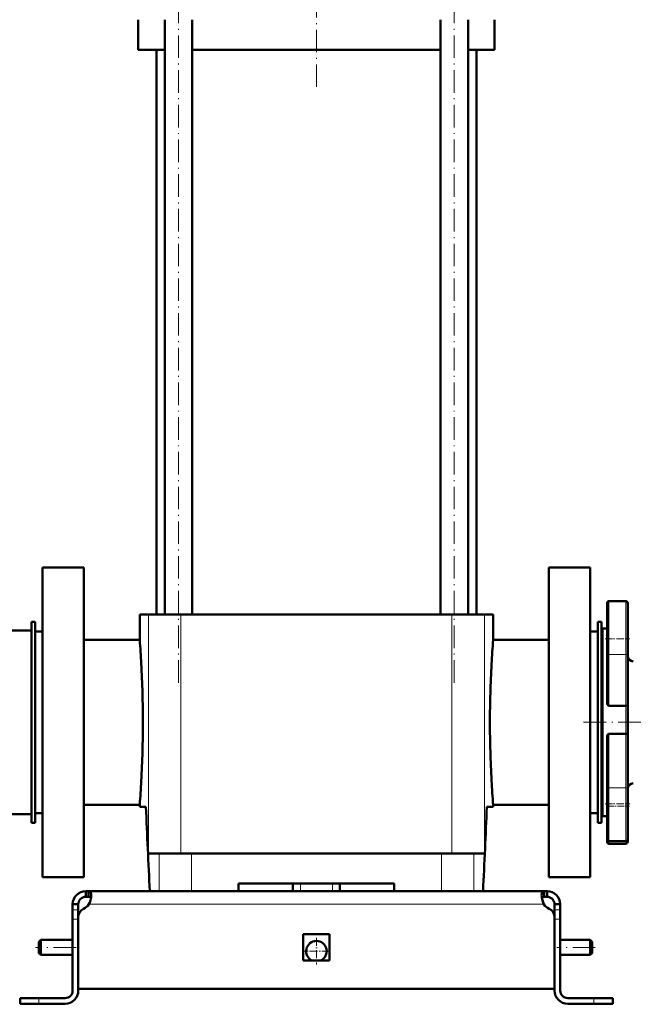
# Model space of a CAD drawing. Extents: x -2073 to 2460, y -1789 to 708.
# Tile 84 of 93: x 1772 to 2099, y -409 to 115. Entities that reach past the tile are written whole.
import ezdxf

# ---------------------------------------------------------------- set-up
doc = ezdxf.new("R2010")
doc.units = 0
doc.linetypes.add('DASHDOT', pattern=[18.5, 12, -3, 0.5, -3])

msp = doc.modelspace()

# ---------------------------------------------------------------- linework, layer by layer
at = {"color": 7, "linetype": 'DASHDOT', "lineweight": 18}
for p, q in [((1930.12, 79.65), (1930.12, 317.73)), ((1856.58, -237.91), (1856.58, 198.89)), ((2003.66, -237.91), (2003.66, 198.89)), ((2214.12, -259.01), (2070.12, -259.01)), ((1801.92, -379.01), (1780.32, -379.01)), ((2078.82, -379.01), (2058.42, -379.01))]:
    msp.add_line(p, q, dxfattribs=at)
at = {"color": 7, "lineweight": 50}
for p, q in [((1835.12, 99.49), (1835.12, 115.49)), ((1849.28, -201.51), (1849.28, 115.49)), ((1863.88, -201.51), (1863.88, 115.49)), ((1996.36, -201.51), (1996.36, 115.49)), ((2010.96, -201.51), (2010.96, 115.49)), ((2025.12, 115.49), (2025.12, 99.49)), ((1849.28, 99.49), (1835.12, 99.49)), ((1844.77, 99.49), (1844.77, -201.51)), ((1996.36, 99.49), (1863.88, 99.49)), ((2025.12, 99.49), (2010.96, 99.49)), ((2015.47, -201.51), (2015.47, 99.49)), ((1806.12, -176.51), (1784.12, -176.51)), ((1784.12, -259.01), (1784.12, -176.51)), ((1806.12, -176.51), (1806.12, -341.51)), ((2076.12, -176.51), (2054.12, -176.51)), ((2054.12, -176.51), (2054.12, -341.51)), ((2076.12, -176.51), (2076.12, -259.01)), ((2085.12, -195.43), (2085.12, -214.43)), ((2095.12, -194.43), (2086.12, -194.43)), ((2096.12, -222.46), (2096.12, -195.43)), ((1840.51, -201.51), (1835.87, -201.51)), ((1835.87, -215.01), (1835.87, -201.51)), ((1857.87, -201.51), (1840.51, -201.51)), ((1980.96, -201.51), (1857.87, -201.51)), ((2002.37, -201.51), (1980.96, -201.51)), ((2019.74, -201.51), (2002.37, -201.51)), ((2024.37, -201.51), (2019.74, -201.51)), ((2024.37, -215.01), (2024.37, -201.51)), ((1778.12, -205.51), (1780.12, -205.51)), ((1778.12, -312.51), (1778.12, -205.51)), ((1780.12, -312.51), (1780.12, -205.51)), ((2080.12, -205.51), (2082.12, -205.51)), ((2080.12, -312.51), (2080.12, -205.51)), ((2082.12, -312.51), (2082.12, -205.51)), ((2085.12, -209.01), (2083.12, -209.01)), ((1778.12, -210.01), (1735.12, -210.01)), ((1780.12, -210.61), (1780.12, -259.01)), ((1780.12, -210.61), (1784.12, -210.61)), ((1835.87, -215.01), (1806.12, -215.01)), ((2054.12, -215.01), (2024.37, -215.01)), ((2076.12, -210.61), (2080.12, -210.61)), ((2082.12, -210.01), (2082.12, -259.01)), ((2085.12, -214.43), (2085.12, -222.46)), ((2085.12, -248.51), (2085.12, -222.46)), ((2096.12, -222.46), (2096.12, -250.04)), ((2095.12, -250.17), (2086.12, -250.17)), ((2096.12, -265.28), (2096.12, -250.04)), ((1780.12, -259.01), (1780.12, -307.41)), ((1784.12, -341.51), (1784.12, -259.01)), ((2076.12, -259.01), (2076.12, -341.51)), ((2082.12, -259.01), (2082.12, -308.01)), ((2085.12, -294.4), (2085.12, -266.93)), ((2095.12, -265.12), (2086.12, -265.12)), ((2096.12, -265.28), (2096.12, -294.4)), ((2085.12, -294.4), (2085.12, -302.43)), ((2096.12, -321.43), (2096.12, -294.4)), ((1806.12, -303.01), (1835.87, -303.01)), ((1835.87, -304.01), (1835.87, -303.01)), ((1839.23, -304.01), (1835.87, -304.01)), ((2024.37, -304.01), (2021.02, -304.01)), ((2024.37, -303.01), (2054.12, -303.01)), ((2024.37, -304.01), (2024.37, -303.01)), ((2085.12, -302.43), (2085.12, -321.43)), ((1735.12, -308.01), (1778.12, -308.01)), ((1780.12, -307.41), (1784.12, -307.41)), ((2076.12, -307.41), (2080.12, -307.41)), ((2083.12, -309.01), (2085.12, -309.01)), ((1778.12, -312.51), (1780.12, -312.51)), ((2080.12, -312.51), (2082.12, -312.51)), ((2085.12, -321.43), (2085.12, -322.72)), ((2086.12, -322.43), (2095.12, -322.43)), ((2086.12, -323.72), (2095.12, -323.72)), ((2096.12, -322.72), (2096.12, -321.43)), ((1840.51, -329.01), (1846.23, -329.01)), ((1846.23, -329.01), (1863.44, -329.01)), ((1863.44, -329.01), (1996.8, -329.01)), ((1996.8, -329.01), (2014.01, -329.01)), ((2014.01, -329.01), (2019.74, -329.01)), ((1784.12, -341.51), (1806.12, -341.51)), ((1888.62, -349.01), (1888.62, -345.01)), ((1971.62, -345.01), (1888.62, -345.01)), ((1917.62, -349.01), (1917.62, -345.01)), ((1942.62, -349.01), (1942.62, -345.01)), ((1971.62, -345.01), (1971.62, -349.01)), ((2054.12, -341.51), (2076.12, -341.51)), ((1807.12, -349.01), (1808.66, -349.01)), ((1807.12, -349.01), (1807.12, -352.01)), ((1808.66, -349.01), (1808.66, -352.01)), ((1808.66, -349.01), (1930.12, -349.01)), ((1846.23, -349.01), (1841.28, -349.01)), ((1863.44, -349.01), (1846.23, -349.01)), ((1888.62, -349.01), (1863.44, -349.01)), ((2051.59, -349.01), (1930.12, -349.01)), ((1996.8, -349.01), (1971.62, -349.01)), ((2014.01, -349.01), (1996.8, -349.01)), ((2018.97, -349.01), (2014.01, -349.01)), ((2051.59, -349.01), (2051.59, -352.01)), ((2053.12, -349.01), (2051.59, -349.01)), ((2053.12, -349.01), (2053.12, -352.01)), ((1800.12, -356.01), (1803.12, -356.01)), ((1800.12, -356.01), (1800.12, -358.97)), ((1803.12, -356.01), (1803.12, -358.97)), ((1807.12, -352.01), (1808.66, -352.01)), ((2053.12, -352.01), (2051.59, -352.01)), ((2057.12, -356.01), (2057.12, -358.97)), ((2060.12, -356.01), (2057.12, -356.01)), ((2060.12, -356.01), (2060.12, -358.97)), ((1800.12, -358.97), (1800.12, -363.89)), ((1803.12, -358.97), (1803.12, -362.93)), ((2057.12, -358.97), (2057.12, -363.89)), ((2060.12, -358.97), (2060.12, -363.89)), ((1800.12, -402.01), (1800.12, -363.89)), ((1803.12, -401.01), (1803.12, -362.94)), ((1803.12, -402.01), (1803.12, -363.89)), ((2057.12, -362.94), (2057.12, -401.01)), ((2057.12, -402.01), (2057.12, -363.89)), ((2060.12, -363.89), (2060.12, -402.01)), ((1923.12, -372.01), (1930.12, -372.01)), ((1923.12, -372.01), (1923.12, -386.01)), ((1930.12, -372.01), (1937.12, -372.01)), ((1937.12, -372.01), (1937.12, -386.01)), ((1782.12, -376.01), (1783.12, -375.01)), ((1782.12, -376.01), (1782.12, -379.01)), ((1783.12, -375.01), (1783.12, -379.01)), ((1800.12, -375.01), (1783.12, -375.01)), ((2076.12, -375.01), (2060.12, -375.01)), ((2076.12, -375.01), (2076.12, -379.01)), ((2077.12, -376.01), (2076.12, -375.01)), ((2077.12, -376.01), (2077.12, -379.01)), ((1782.12, -379.01), (1782.12, -382.01)), ((1782.12, -382.01), (1783.12, -383.01)), ((1783.12, -379.01), (1783.12, -383.01)), ((1800.12, -383.01), (1783.12, -383.01)), ((2076.12, -383.01), (2060.12, -383.01)), ((2076.12, -379.01), (2076.12, -383.01)), ((2077.12, -382.01), (2076.12, -383.01)), ((2077.12, -379.01), (2077.12, -382.01)), ((1923.12, -386.01), (1930.12, -386.01)), ((1930.12, -386.01), (1923.12, -386.01)), ((1930.12, -386.01), (1937.12, -386.01)), ((1937.12, -386.01), (1930.12, -386.01)), ((1930.12, -401.01), (1803.12, -401.01)), ((1930.12, -401.01), (2057.12, -401.01)), ((1772.12, -406.01), (1772.12, -409.01)), ((1782.12, -406.01), (1772.12, -406.01)), ((1782.12, -409.01), (1772.12, -409.01)), ((1796.12, -406.01), (1782.12, -406.01)), ((1782.12, -409.01), (1796.12, -409.01)), ((2064.12, -406.01), (2078.12, -406.01)), ((2078.12, -409.01), (2064.12, -409.01)), ((2078.12, -406.01), (2088.12, -406.01)), ((2078.12, -409.01), (2088.12, -409.01)), ((2088.12, -406.01), (2088.12, -409.01))]:
    msp.add_line(p, q, dxfattribs=at)
at = {"color": 7, "lineweight": 18}
for p, q in [((2086.12, -214.43), (2086.12, -194.43)), ((2095.12, -194.43), (2095.12, -222.89)), ((1840.51, -201.51), (1840.51, -329.01)), ((1857.87, -201.51), (1857.87, -329.01)), ((2002.37, -201.51), (2002.37, -329.01)), ((2019.74, -201.51), (2019.74, -329.01)), ((2083.12, -259.01), (2083.12, -209.01)), ((2086.12, -222.89), (2086.12, -214.43)), ((2095.12, -222.89), (2086.12, -222.89)), ((2086.12, -222.89), (2086.12, -250.17)), ((2095.12, -250.17), (2095.12, -222.89)), ((2095.12, -250.17), (2095.12, -265.12)), ((2083.12, -309.01), (2083.12, -259.01)), ((2086.12, -265.12), (2086.12, -293.98)), ((2095.12, -293.98), (2095.12, -265.12)), ((2095.12, -293.98), (2086.12, -293.98)), ((2086.12, -302.43), (2086.12, -293.98)), ((2095.12, -293.98), (2095.12, -322.43)), ((2086.12, -322.43), (2086.12, -302.43)), ((2086.12, -323.72), (2086.12, -322.43)), ((2095.12, -322.43), (2095.12, -323.72)), ((1846.23, -329.01), (1846.23, -349.01)), ((1863.44, -349.01), (1863.44, -329.01)), ((1996.8, -329.01), (1996.8, -349.01)), ((2014.01, -329.01), (2014.01, -349.01)), ((1921.62, -349.01), (1921.62, -345.01)), ((1938.62, -349.01), (1938.62, -345.01)), ((1808.79, -356.01), (1930.12, -356.01)), ((2051.45, -356.01), (1930.12, -356.01)), ((1800.12, -358.97), (1803.12, -358.97)), ((2060.12, -358.97), (2057.12, -358.97)), ((1800.12, -363.89), (1803.12, -363.89)), ((2060.12, -363.89), (2057.12, -363.89)), ((1782.12, -406.01), (1782.12, -409.01)), ((2078.12, -406.01), (2078.12, -409.01))]:
    msp.add_line(p, q, dxfattribs=at)
at = {"color": 7, "linetype": 'DASHDOT', "lineweight": 18, "ltscale": 0.329999}
for p, q in [((2084.02, -214.43), (2097.22, -214.43)), ((2084.02, -302.43), (2097.22, -302.43))]:
    msp.add_line(p, q, dxfattribs=at)
at = {"color": 7, "linetype": 'DASHDOT', "lineweight": 18, "ltscale": 0.300018}
msp.add_line((2085.12, -303.72), (2097.12, -303.72), dxfattribs=at)
at = {"color": 7, "linetype": 'DASHDOT', "lineweight": 18, "ltscale": 0.120006}
msp.add_line((1921.62, -349.41), (1921.62, -344.61), dxfattribs=at)
at = {"color": 7, "linetype": 'DASHDOT', "lineweight": 18, "ltscale": 0.090015}
for p, q in [((1803.42, -363.89), (1799.82, -363.89)), ((2078.12, -405.71), (2078.12, -409.31))]:
    msp.add_line(p, q, dxfattribs=at)
at = {"color": 7, "linetype": 'DASHDOT', "lineweight": 18, "ltscale": 0.090021}
msp.add_line((2060.42, -363.89), (2056.82, -363.89), dxfattribs=at)
at = {"color": 7, "linetype": 'DASHDOT', "lineweight": 18, "ltscale": 0.3575}
msp.add_line((1930.12, -373.86), (1930.12, -388.16), dxfattribs=at)
at = {"color": 7, "linetype": 'DASHDOT', "lineweight": 18, "ltscale": 0.357501}
msp.add_line((1937.27, -381.01), (1922.97, -381.01), dxfattribs=at)
at = {"color": 7, "linetype": 'DASHDOT', "lineweight": 18, "ltscale": 0.089999}
msp.add_line((1782.12, -409.31), (1782.12, -405.71), dxfattribs=at)
at = {"color": 7, "lineweight": 50}
for points in [[(2086.12, -250.17), (2085.91, -250.13), (2085.72, -250.03), (2085.56, -249.88), (2085.44, -249.71), (2085.29, -249.43), (2085.2, -249.12), (2085.12, -248.51)], [(2096.12, -250.04), (2096.12, -250.05), (2096.11, -250.05), (2096.1, -250.06), (2096.03, -250.09), (2095.8, -250.13), (2095.12, -250.17)], [(2085.12, -266.93), (2085.17, -266.38), (2085.33, -265.84), (2085.55, -265.45), (2085.71, -265.29), (2085.9, -265.17), (2086.12, -265.12)], [(2095.12, -265.12), (2095.79, -265.16), (2096.02, -265.21), (2096.09, -265.24), (2096.11, -265.25), (2096.12, -265.27), (2096.12, -265.28)], [(1808.66, -349.01), (1808.91, -349.03), (1809.14, -349.09), (1809.41, -349.24), (1809.62, -349.47), (1809.79, -349.77), (1809.88, -350.06), (1809.95, -350.39), (1810, -351.16)], [(1810, -351.16), (1809.95, -352.04), (1809.8, -353), (1809.57, -353.99), (1809.24, -354.99), (1808.79, -356.01)], [(2051.59, -349.01), (2051.33, -349.03), (2051.1, -349.09), (2050.84, -349.24), (2050.62, -349.47), (2050.46, -349.77), (2050.36, -350.06), (2050.3, -350.39), (2050.24, -351.16)], [(2050.24, -351.16), (2050.29, -352.04), (2050.44, -353), (2050.68, -353.99), (2051.01, -354.99), (2051.45, -356.01)], [(1808.66, -352.01), (1808.95, -352.03), (1809.21, -352.07), (1809.49, -352.18), (1809.72, -352.36), (1809.87, -352.6)], [(2051.59, -352.01), (2051.3, -352.03), (2051.04, -352.07), (2050.75, -352.18), (2050.53, -352.36), (2050.37, -352.6)], [(2050.37, -352.6), (2050.53, -352.36), (2050.75, -352.18), (2051.04, -352.07), (2051.3, -352.03), (2051.59, -352.01)], [(2051.45, -356.01), (2050.97, -354.89), (2050.61, -353.73), (2050.37, -352.6)]]:
    msp.add_lwpolyline(points, dxfattribs=at)
for centre, radius, start, end in [((2086.12, -195.43), 1, 90, 180), ((2095.12, -195.43), 1, 0, 90), ((2083.12, -210.01), 1, 90, 180), ((1265.98, -259.36), 571.61, 3.1553, 4.45), ((2594.3, -259.36), 571.65, 175.5501, 176.8446), ((2099.12, -223.51), 3, 180, 270), ((1272.27, -259.03), 565.31, 0.0023, 3.1573), ((2587.97, -259.03), 565.31, 176.8428, 179.9977), ((1272.27, -258.99), 565.31, 356.8428, 359.9977), ((2587.97, -258.99), 565.31, 180.0023, 183.1572), ((1265.94, -258.66), 571.65, 355.5501, 356.8446), ((2594.26, -258.66), 571.61, 183.1553, 184.45), ((2099.12, -294.51), 3, 90, 180), ((5959.09, -138.79), 4123.18, 182.29661, 182.92258), ((-2098.85, -138.79), 4123.18, 357.07743, 357.7034), ((-2098.85, -138.79), 4123.18, 357.07743, 357.7034), ((2083.12, -308.01), 1, 180, 270), ((2086.12, -321.43), 1, 180, 270), ((2086.12, -322.72), 1, 180, 270), ((2095.12, -321.43), 1, 270, 360), ((2095.12, -322.72), 1, 270, 360), ((1807.12, -356.01), 7, 90, 180), ((2053.12, -356.01), 7, 360, 90), ((1807.12, -356.01), 4, 90, 180), ((1803, -352.08), 7, 295.2697, 325.8717), ((2057.24, -352.08), 7, 214.1283, 244.7303), ((2053.12, -356.01), 4, 360, 90), ((1808.12, -362.94), 5, 115.2697, 180), ((2052.12, -362.94), 5, 0, 64.7303), ((1930.12, -381.01), 5.5, 294.6199, 245.4057), ((1796.12, -402.01), 7, 270, 0), ((1796.12, -402.01), 4, 270, 0), ((2064.12, -402.01), 7, 180, 270), ((2064.12, -402.01), 4, 180, 270)]:
    msp.add_arc(centre, radius, start, end, dxfattribs=at)
at = {"color": 7, "lineweight": 18}
for centre, major_axis, start_param, end_param in [((2086.12, -222.46), (1, 0), 3.141593, 4.712389), ((2095.12, -222.46), (-1, 0), 1.570796, 3.141593), ((2086.12, -294.4), (-1, 0), 4.712389, 6.283185), ((2095.12, -294.4), (1, 0), 0, 1.570796)]:
    msp.add_ellipse(centre, major_axis=major_axis, ratio=0.422618, start_param=start_param, end_param=end_param, dxfattribs=at)

doc.saveas('drawing.dxf')
